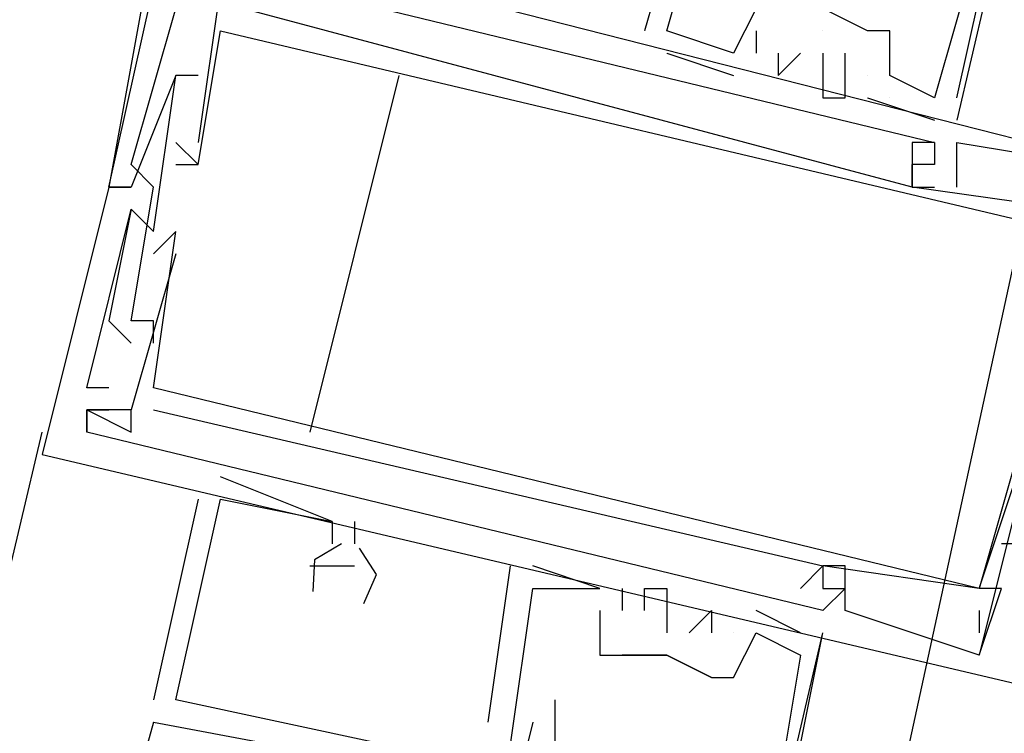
# Model space of a CAD drawing. Header units: feet. Extents: x -79 to 198, y -22 to 181.
# Tile 153 of 203: x 119.187 to 119.775, y 83.398 to 83.824. Entities that reach past the tile are written whole.
import ezdxf

# ---------------------------------------------------------------- set-up
doc = ezdxf.new("R2010")
doc.units = ezdxf.units.FT
doc.layers.add('A-AREA-COMUN', color=252, linetype='CONTINUOUS')
doc.layers.add('A-LINEA', color=7, linetype='CONTINUOUS')

msp = doc.modelspace()

# ---------------------------------------------------------------- linework, layer by layer
at = {"layer": 'A-AREA-COMUN'}
msp.add_lwpolyline([(118, 75.4844), (119.808, 83.8044), (120.64, 86.8444), (120.64, 87.4133), (120.8, 87.52), (121.36, 89.8844)], dxfattribs=at)
at = {"layer": 'A-LINEA'}
for p, q in [((119.24, 83.7244), (119.3467, 84.2044)), ((119.84, 84.1644), (119.7467, 83.7644)), ((119.5867, 83.9111), (119.56, 83.8178)), ((119.5867, 83.9111), (119.56, 83.8178)), ((119.5867, 83.9111), (119.56, 83.8178)), ((119.3067, 83.8178), (119.3067, 83.8178)), ((119.3067, 83.8178), (119.3067, 83.8178)), ((119.3067, 83.8178), (119.3067, 83.8178)), ((119.56, 83.8178), (119.56, 83.8178)), ((119.56, 83.8178), (119.56, 83.8178)), ((119.56, 83.8178), (119.56, 83.8178)), ((119.5733, 83.8178), (119.5733, 83.8178)), ((119.5733, 83.8178), (119.5733, 83.8178)), ((119.5733, 83.8178), (119.5733, 83.8178)), ((119.5733, 83.8178), (119.5733, 83.8178)), ((119.5733, 83.8178), (119.5733, 83.8178)), ((119.5733, 83.8178), (119.5733, 83.8178)), ((119.6267, 83.8178), (119.6267, 83.8178)), ((119.6267, 83.8178), (119.6267, 83.8178)), ((119.6267, 83.8178), (119.6267, 83.8178)), ((119.6667, 83.8178), (119.6667, 83.8178)), ((119.6667, 83.8178), (119.6667, 83.8178)), ((119.6667, 83.8178), (119.6667, 83.8178)), ((119.6933, 83.8178), (119.6933, 83.8178)), ((119.6933, 83.8178), (119.6933, 83.8178)), ((119.6933, 83.8178), (119.6933, 83.8178)), ((119.7067, 83.8178), (119.7067, 83.8178)), ((119.7067, 83.8178), (119.7067, 83.8178)), ((119.7067, 83.8178), (119.7067, 83.8178)), ((119.5733, 83.8044), (119.6133, 83.7911)), ((119.5733, 83.8044), (119.5733, 83.8044)), ((119.5733, 83.8044), (119.6133, 83.7911)), ((119.5733, 83.8044), (119.5733, 83.8044)), ((119.5733, 83.8044), (119.6133, 83.7911)), ((119.5733, 83.8044), (119.5733, 83.8044)), ((119.6133, 83.8044), (119.6133, 83.8044)), ((119.6133, 83.8044), (119.6133, 83.8044)), ((119.6133, 83.8044), (119.6133, 83.8044)), ((119.6133, 83.8044), (119.6133, 83.8044)), ((119.6133, 83.8044), (119.6133, 83.8044)), ((119.6133, 83.8044), (119.6133, 83.8044)), ((119.6267, 83.8044), (119.6267, 83.8044)), ((119.6267, 83.8044), (119.6267, 83.8044)), ((119.6267, 83.8044), (119.6267, 83.8044)), ((119.64, 83.8044), (119.64, 83.8044)), ((119.64, 83.8044), (119.64, 83.8044)), ((119.64, 83.8044), (119.64, 83.8044)), ((119.6533, 83.8044), (119.6533, 83.8044)), ((119.6533, 83.8044), (119.6533, 83.8044)), ((119.6533, 83.8044), (119.6533, 83.8044)), ((119.6667, 83.8044), (119.6667, 83.8044)), ((119.6667, 83.8044), (119.6667, 83.8044)), ((119.6667, 83.8044), (119.6667, 83.8044)), ((119.68, 83.8044), (119.68, 83.8044)), ((119.68, 83.8044), (119.68, 83.8044)), ((119.68, 83.8044), (119.68, 83.8044)), ((119.28, 83.7911), (119.28, 83.7911)), ((119.28, 83.7911), (119.28, 83.7911)), ((119.28, 83.7911), (119.28, 83.7911)), ((119.28, 83.7911), (119.28, 83.7911)), ((119.28, 83.7911), (119.28, 83.7911)), ((119.28, 83.7911), (119.28, 83.7911)), ((119.2933, 83.7911), (119.2933, 83.7911)), ((119.2933, 83.7911), (119.2933, 83.7911)), ((119.2933, 83.7911), (119.2933, 83.7911)), ((119.4133, 83.7911), (119.36, 83.5778)), ((119.6133, 83.7911), (119.6133, 83.7911)), ((119.6133, 83.7911), (119.6133, 83.7911)), ((119.6133, 83.7911), (119.6133, 83.7911)), ((119.64, 83.7911), (119.64, 83.7911)), ((119.64, 83.7911), (119.64, 83.7911)), ((119.64, 83.7911), (119.64, 83.7911)), ((119.6667, 83.7911), (119.6667, 83.7911)), ((119.6667, 83.7911), (119.6667, 83.7911)), ((119.6667, 83.7911), (119.6667, 83.7911)), ((119.6933, 83.7911), (119.6933, 83.7911)), ((119.6933, 83.7911), (119.6933, 83.7911)), ((119.6933, 83.7911), (119.6933, 83.7911)), ((119.6933, 83.7911), (119.6933, 83.7911)), ((119.6933, 83.7911), (119.6933, 83.7911)), ((119.6933, 83.7911), (119.6933, 83.7911)), ((119.7067, 83.7911), (119.7067, 83.7911)), ((119.7067, 83.7911), (119.7067, 83.7911)), ((119.7067, 83.7911), (119.7067, 83.7911)), ((119.6667, 83.7778), (119.6667, 83.7778)), ((119.6667, 83.7778), (119.6667, 83.7778)), ((119.6667, 83.7778), (119.6667, 83.7778)), ((119.68, 83.7778), (119.68, 83.7778)), ((119.68, 83.7778), (119.68, 83.7778)), ((119.68, 83.7778), (119.68, 83.7778)), ((119.6933, 83.7778), (119.7333, 83.7644)), ((119.6933, 83.7778), (119.6933, 83.7778)), ((119.6933, 83.7778), (119.7333, 83.7644)), ((119.6933, 83.7778), (119.6933, 83.7778)), ((119.6933, 83.7778), (119.7333, 83.7644)), ((119.6933, 83.7778), (119.6933, 83.7778)), ((119.7067, 83.7778), (119.7067, 83.7778)), ((119.7067, 83.7778), (119.7067, 83.7778)), ((119.7067, 83.7778), (119.7067, 83.7778)), ((119.7333, 83.7778), (119.7333, 83.7778)), ((119.7333, 83.7778), (119.7333, 83.7778)), ((119.7333, 83.7778), (119.7333, 83.7778)), ((119.7333, 83.7778), (119.7333, 83.7778)), ((119.7333, 83.7778), (119.7333, 83.7778)), ((119.7333, 83.7778), (119.7333, 83.7778)), ((119.7467, 83.7778), (119.7467, 83.7778)), ((119.7467, 83.7778), (119.7467, 83.7778)), ((119.7467, 83.7778), (119.7467, 83.7778)), ((119.7333, 83.7644), (119.7333, 83.7644)), ((119.7333, 83.7644), (119.7333, 83.7644)), ((119.7333, 83.7644), (119.7333, 83.7644)), ((119.2933, 83.7378), (119.28, 83.7511)), ((119.28, 83.7511), (119.28, 83.7511)), ((119.2933, 83.7378), (119.28, 83.7511)), ((119.28, 83.7511), (119.28, 83.7511)), ((119.2933, 83.7378), (119.28, 83.7511)), ((119.28, 83.7511), (119.28, 83.7511)), ((119.2933, 83.7511), (119.2933, 83.7511)), ((119.2933, 83.7511), (119.2933, 83.7511)), ((119.2933, 83.7511), (119.2933, 83.7511)), ((119.72, 83.7511), (119.72, 83.7511)), ((119.72, 83.7511), (119.72, 83.7511)), ((119.72, 83.7511), (119.72, 83.7511)), ((119.7333, 83.7511), (119.7333, 83.7511)), ((119.7333, 83.7511), (119.7333, 83.7511)), ((119.7333, 83.7511), (119.7333, 83.7511)), ((119.7333, 83.7511), (119.7333, 83.7511)), ((119.7333, 83.7511), (119.7333, 83.7511)), ((119.7333, 83.7511), (119.7333, 83.7511)), ((119.7467, 83.7511), (119.7467, 83.7511)), ((119.7467, 83.7511), (119.7467, 83.7511)), ((119.7467, 83.7511), (119.7467, 83.7511)), ((119.2533, 83.7378), (119.2533, 83.7378)), ((119.2533, 83.7378), (119.2533, 83.7378)), ((119.2533, 83.7378), (119.2533, 83.7378)), ((119.28, 83.7378), (119.28, 83.7378)), ((119.28, 83.7378), (119.28, 83.7378)), ((119.28, 83.7378), (119.28, 83.7378)), ((119.2933, 83.7378), (119.2933, 83.7378)), ((119.2933, 83.7378), (119.2933, 83.7378)), ((119.2933, 83.7378), (119.2933, 83.7378)), ((119.2933, 83.7378), (119.2933, 83.7378)), ((119.2933, 83.7378), (119.2933, 83.7378)), ((119.2933, 83.7378), (119.2933, 83.7378)), ((119.72, 83.7378), (119.72, 83.7378)), ((119.72, 83.7378), (119.72, 83.7378)), ((119.72, 83.7378), (119.72, 83.7378)), ((119.72, 83.7378), (119.72, 83.7378)), ((119.72, 83.7378), (119.72, 83.7378)), ((119.72, 83.7378), (119.72, 83.7378)), ((119.7333, 83.7378), (119.7333, 83.7378)), ((119.7333, 83.7378), (119.7333, 83.7378)), ((119.7333, 83.7378), (119.7333, 83.7378)), ((119.7333, 83.7378), (119.7333, 83.7378)), ((119.7333, 83.7378), (119.7333, 83.7378)), ((119.7333, 83.7378), (119.7333, 83.7378)), ((119.7333, 83.7378), (119.7333, 83.7378)), ((119.7333, 83.7378), (119.7333, 83.7378)), ((119.7333, 83.7378), (119.7333, 83.7378)), ((119.24, 83.7244), (119.24, 83.7244)), ((119.24, 83.7244), (119.24, 83.7244)), ((119.24, 83.7244), (119.24, 83.7244)), ((119.24, 83.7244), (119.24, 83.7244)), ((119.24, 83.7244), (119.24, 83.7244)), ((119.24, 83.7244), (119.24, 83.7244)), ((119.2533, 83.7244), (119.2533, 83.7244)), ((119.2533, 83.7244), (119.2533, 83.7244)), ((119.2533, 83.7244), (119.2533, 83.7244)), ((119.2533, 83.7244), (119.2533, 83.7244)), ((119.2533, 83.7244), (119.2533, 83.7244)), ((119.2533, 83.7244), (119.2533, 83.7244)), ((119.2667, 83.7244), (119.2667, 83.7244)), ((119.2667, 83.7244), (119.2667, 83.7244)), ((119.2667, 83.7244), (119.2667, 83.7244)), ((119.72, 83.7244), (119.72, 83.7244)), ((119.72, 83.7244), (119.72, 83.7244)), ((119.72, 83.7244), (119.7333, 83.7244)), ((119.72, 83.7244), (119.72, 83.7244)), ((119.72, 83.7244), (119.72, 83.7244)), ((119.72, 83.7244), (119.72, 83.7244)), ((119.72, 83.7244), (119.7333, 83.7244)), ((119.72, 83.7244), (119.72, 83.7244)), ((119.72, 83.7244), (119.72, 83.7244)), ((119.72, 83.7244), (119.72, 83.7244)), ((119.72, 83.7244), (119.7333, 83.7244)), ((119.72, 83.7244), (119.72, 83.7244)), ((119.7333, 83.7244), (119.7333, 83.7244)), ((119.7333, 83.7244), (119.7333, 83.7244)), ((119.7333, 83.7244), (119.7333, 83.7244)), ((119.7467, 83.7244), (119.7467, 83.7244)), ((119.7467, 83.7244), (119.7467, 83.7244)), ((119.7467, 83.7244), (119.7467, 83.7244)), ((119.2533, 83.7111), (119.2533, 83.7111)), ((119.2533, 83.7111), (119.2533, 83.7111)), ((119.2533, 83.7111), (119.2533, 83.7111)), ((119.2533, 83.7111), (119.2533, 83.7111)), ((119.2533, 83.7111), (119.2533, 83.7111)), ((119.2533, 83.7111), (119.2533, 83.7111)), ((119.2667, 83.6978), (119.2667, 83.6978)), ((119.2667, 83.6978), (119.2667, 83.6978)), ((119.2667, 83.6978), (119.2667, 83.6978)), ((119.28, 83.6978), (119.28, 83.6978)), ((119.28, 83.6978), (119.28, 83.6978)), ((119.28, 83.6978), (119.28, 83.6978)), ((119.28, 83.6978), (119.28, 83.6978)), ((119.28, 83.6978), (119.28, 83.6978)), ((119.28, 83.6978), (119.28, 83.6978)), ((119.2667, 83.6844), (119.2667, 83.6844)), ((119.2667, 83.6844), (119.2667, 83.6844)), ((119.2667, 83.6844), (119.2667, 83.6844)), ((119.2667, 83.6844), (119.2667, 83.6844)), ((119.2667, 83.6844), (119.2667, 83.6844)), ((119.2667, 83.6844), (119.2667, 83.6844)), ((119.28, 83.6844), (119.28, 83.6844)), ((119.28, 83.6844), (119.28, 83.6844)), ((119.28, 83.6844), (119.28, 83.6844)), ((119.28, 83.6844), (119.28, 83.6844)), ((119.28, 83.6844), (119.28, 83.6844)), ((119.28, 83.6844), (119.28, 83.6844)), ((119.24, 83.6444), (119.24, 83.6444)), ((119.24, 83.6444), (119.24, 83.6444)), ((119.24, 83.6444), (119.24, 83.6444)), ((119.2533, 83.6444), (119.2533, 83.6444)), ((119.2533, 83.6444), (119.2533, 83.6444)), ((119.2533, 83.6444), (119.2533, 83.6444)), ((119.2533, 83.6444), (119.2533, 83.6444)), ((119.2533, 83.6444), (119.2533, 83.6444)), ((119.2533, 83.6444), (119.2533, 83.6444)), ((119.2667, 83.6444), (119.2667, 83.6444)), ((119.2667, 83.6444), (119.2667, 83.6444)), ((119.2667, 83.6444), (119.2667, 83.6444)), ((119.2533, 83.6311), (119.2533, 83.6311)), ((119.2533, 83.6311), (119.2533, 83.6311)), ((119.2533, 83.6311), (119.2533, 83.6311)), ((119.2667, 83.6311), (119.2667, 83.6311)), ((119.2667, 83.6311), (119.2667, 83.6311)), ((119.2667, 83.6311), (119.2667, 83.6311)), ((119.2267, 83.6044), (119.2267, 83.6044)), ((119.2267, 83.6044), (119.2267, 83.6044)), ((119.2267, 83.6044), (119.2267, 83.6044)), ((119.24, 83.6044), (119.24, 83.6044)), ((119.24, 83.6044), (119.24, 83.6044)), ((119.24, 83.6044), (119.24, 83.6044)), ((119.2667, 83.6044), (119.2667, 83.6044)), ((119.2667, 83.6044), (119.2667, 83.6044)), ((119.2667, 83.6044), (119.2667, 83.6044)), ((119.2667, 83.6044), (119.2667, 83.6044)), ((119.2667, 83.6044), (119.2667, 83.6044)), ((119.2667, 83.6044), (119.2667, 83.6044)), ((119.2267, 83.5911), (119.2267, 83.5911)), ((119.2267, 83.5911), (119.2267, 83.5911)), ((119.2267, 83.5911), (119.2267, 83.5911)), ((119.2267, 83.5911), (119.2267, 83.5911)), ((119.2267, 83.5911), (119.2267, 83.5911)), ((119.2267, 83.5911), (119.2267, 83.5911)), ((119.2267, 83.5911), (119.2267, 83.5911)), ((119.2267, 83.5911), (119.2267, 83.5911)), ((119.2267, 83.5911), (119.2267, 83.5911)), ((119.2267, 83.5911), (119.2267, 83.5911)), ((119.2267, 83.5911), (119.2267, 83.5911)), ((119.2267, 83.5911), (119.2267, 83.5911)), ((119.2267, 83.5911), (119.2267, 83.5911)), ((119.2267, 83.5911), (119.2267, 83.5911)), ((119.2267, 83.5911), (119.2267, 83.5911)), ((119.24, 83.5911), (119.24, 83.5911)), ((119.24, 83.5911), (119.24, 83.5911)), ((119.24, 83.5911), (119.24, 83.5911)), ((119.2533, 83.5911), (119.2533, 83.5911)), ((119.2533, 83.5911), (119.2533, 83.5911)), ((119.2533, 83.5911), (119.2533, 83.5911)), ((119.2533, 83.5911), (119.2533, 83.5911)), ((119.2533, 83.5911), (119.2533, 83.5911)), ((119.2533, 83.5911), (119.2533, 83.5911)), ((119.2533, 83.5911), (119.2533, 83.5911)), ((119.2533, 83.5911), (119.2533, 83.5911)), ((119.2533, 83.5911), (119.2533, 83.5911)), ((119.2533, 83.5911), (119.2533, 83.5911)), ((119.2533, 83.5911), (119.2533, 83.5911)), ((119.2533, 83.5911), (119.2533, 83.5911)), ((119.2667, 83.5911), (119.2667, 83.5911)), ((119.2667, 83.5911), (119.2667, 83.5911)), ((119.2667, 83.5911), (119.2667, 83.5911)), ((119.2667, 83.5911), (119.2667, 83.5911)), ((119.2667, 83.5911), (119.2667, 83.5911)), ((119.2667, 83.5911), (119.2667, 83.5911)), ((117.56, 76.6311), (119.2, 83.5778)), ((119.2267, 83.5778), (119.2267, 83.5778)), ((119.2267, 83.5778), (119.2267, 83.5778)), ((119.2267, 83.5778), (119.2267, 83.5778)), ((119.2267, 83.5778), (119.2267, 83.5778)), ((119.2267, 83.5778), (119.2267, 83.5778)), ((119.2267, 83.5778), (119.2267, 83.5778)), ((119.2267, 83.5778), (119.2267, 83.5778)), ((119.2267, 83.5778), (119.2267, 83.5778)), ((119.2267, 83.5778), (119.2267, 83.5778)), ((119.2533, 83.5778), (119.2533, 83.5778)), ((119.2533, 83.5778), (119.2533, 83.5778)), ((119.2533, 83.5778), (119.2533, 83.5778)), ((119.2533, 83.5778), (119.2533, 83.5778)), ((119.2533, 83.5778), (119.2533, 83.5778)), ((119.2533, 83.5778), (119.2533, 83.5778)), ((119.2, 83.5644), (119.2, 83.5644)), ((119.2, 83.5644), (119.2, 83.5644)), ((119.2, 83.5644), (119.2, 83.5644)), ((119.3733, 83.5244), (119.3067, 83.5511)), ((119.3067, 83.5511), (119.3067, 83.5511)), ((119.3733, 83.5244), (119.3067, 83.5511)), ((119.3067, 83.5511), (119.3067, 83.5511)), ((119.3733, 83.5244), (119.3067, 83.5511)), ((119.3067, 83.5511), (119.3067, 83.5511)), ((119.2933, 83.5378), (119.2667, 83.4178)), ((119.2933, 83.5378), (119.2667, 83.4178)), ((119.2933, 83.5378), (119.2667, 83.4178)), ((119.2933, 83.5378), (119.2933, 83.5378)), ((119.2933, 83.5378), (119.2933, 83.5378)), ((119.2933, 83.5378), (119.2933, 83.5378)), ((119.3067, 83.5378), (119.3067, 83.5378)), ((119.3067, 83.5378), (119.3067, 83.5378)), ((119.3067, 83.5378), (119.3067, 83.5378)), ((119.3067, 83.5378), (119.3067, 83.5378)), ((119.3067, 83.5378), (119.3067, 83.5378)), ((119.3067, 83.5378), (119.3067, 83.5378)), ((119.3733, 83.5244), (119.3733, 83.5244)), ((119.3733, 83.5244), (119.3733, 83.5244)), ((119.3733, 83.5244), (119.3733, 83.5244)), ((119.3733, 83.5244), (119.3733, 83.5244)), ((119.3733, 83.5244), (119.3733, 83.5244)), ((119.3733, 83.5244), (119.3733, 83.5244)), ((119.3867, 83.5244), (119.3867, 83.5111)), ((119.3867, 83.5244), (119.3867, 83.5244)), ((119.3867, 83.5244), (119.3867, 83.5111)), ((119.3867, 83.5244), (119.3867, 83.5244)), ((119.3867, 83.5244), (119.3867, 83.5111)), ((119.3867, 83.5244), (119.3867, 83.5244)), ((119.3733, 83.5111), (119.3733, 83.5111)), ((119.3733, 83.5111), (119.3733, 83.5111)), ((119.3733, 83.5111), (119.3733, 83.5111)), ((119.3867, 83.5111), (119.3867, 83.5111)), ((119.3867, 83.5111), (119.3867, 83.5111)), ((119.3867, 83.5111), (119.3867, 83.5111)), ((119.7733, 83.5111), (119.7733, 83.5111)), ((119.7733, 83.5111), (119.7733, 83.5111)), ((119.7733, 83.5111), (119.7733, 83.5111)), ((119.36, 83.4978), (119.36, 83.4978)), ((119.36, 83.4978), (119.36, 83.4978)), ((119.36, 83.4978), (119.36, 83.4978)), ((119.3733, 83.4978), (119.3733, 83.4978)), ((119.3733, 83.4978), (119.3733, 83.4978)), ((119.3733, 83.4978), (119.3733, 83.4978)), ((119.3867, 83.4978), (119.3867, 83.4978)), ((119.3867, 83.4978), (119.3867, 83.4978)), ((119.3867, 83.4978), (119.3867, 83.4978)), ((119.4667, 83.4044), (119.48, 83.4978)), ((119.4667, 83.4044), (119.48, 83.4978)), ((119.4667, 83.4044), (119.48, 83.4978)), ((119.48, 83.4978), (119.48, 83.4978)), ((119.48, 83.4978), (119.48, 83.4978)), ((119.48, 83.4978), (119.48, 83.4978)), ((119.4933, 83.4978), (119.4933, 83.4978)), ((119.4933, 83.4978), (119.4933, 83.4978)), ((119.4933, 83.4978), (119.4933, 83.4978)), ((119.6533, 83.4844), (119.6667, 83.4978)), ((119.6533, 83.4844), (119.6667, 83.4978)), ((119.6533, 83.4844), (119.6667, 83.4978)), ((119.6667, 83.4978), (119.6667, 83.4978)), ((119.6667, 83.4978), (119.6667, 83.4978)), ((119.6667, 83.4978), (119.6667, 83.4978)), ((119.6667, 83.4978), (119.6667, 83.4978)), ((119.6667, 83.4978), (119.6667, 83.4978)), ((119.6667, 83.4978), (119.6667, 83.4978)), ((119.6667, 83.4978), (119.6667, 83.4978)), ((119.6667, 83.4978), (119.6667, 83.4978)), ((119.6667, 83.4978), (119.6667, 83.4978)), ((119.6667, 83.4978), (119.6667, 83.4978)), ((119.6667, 83.4978), (119.6667, 83.4978)), ((119.6667, 83.4978), (119.6667, 83.4978)), ((119.6667, 83.4978), (119.6667, 83.4978)), ((119.6667, 83.4978), (119.6667, 83.4978)), ((119.6667, 83.4978), (119.6667, 83.4978)), ((119.68, 83.4978), (119.68, 83.4978)), ((119.68, 83.4978), (119.68, 83.4978)), ((119.68, 83.4978), (119.68, 83.4978)), ((119.4933, 83.4844), (119.4933, 83.4844)), ((119.4933, 83.4844), (119.4933, 83.4844)), ((119.4933, 83.4844), (119.4933, 83.4844)), ((119.4933, 83.4844), (119.4933, 83.4844)), ((119.4933, 83.4844), (119.4933, 83.4844)), ((119.4933, 83.4844), (119.4933, 83.4844)), ((119.5333, 83.4844), (119.5333, 83.4844)), ((119.5333, 83.4844), (119.5333, 83.4844)), ((119.5333, 83.4844), (119.5333, 83.4844)), ((119.5333, 83.4844), (119.5333, 83.4844)), ((119.5333, 83.4844), (119.5333, 83.4844)), ((119.5333, 83.4844), (119.5333, 83.4844)), ((119.5467, 83.4844), (119.5467, 83.4844)), ((119.5467, 83.4844), (119.5467, 83.4844)), ((119.5467, 83.4844), (119.5467, 83.4844)), ((119.56, 83.4844), (119.56, 83.4844)), ((119.56, 83.4844), (119.56, 83.4844)), ((119.56, 83.4844), (119.56, 83.4844)), ((119.5733, 83.4844), (119.5733, 83.4844)), ((119.5733, 83.4844), (119.5733, 83.4844)), ((119.5733, 83.4844), (119.5733, 83.4844)), ((119.6533, 83.4844), (119.6533, 83.4844)), ((119.6533, 83.4844), (119.6533, 83.4844)), ((119.6533, 83.4844), (119.6533, 83.4844)), ((119.6533, 83.4844), (119.6533, 83.4844)), ((119.6533, 83.4844), (119.6533, 83.4844)), ((119.6533, 83.4844), (119.6533, 83.4844)), ((119.6667, 83.4844), (119.6667, 83.4844)), ((119.6667, 83.4844), (119.6667, 83.4844)), ((119.6667, 83.4844), (119.6667, 83.4844)), ((119.6667, 83.4844), (119.6667, 83.4844)), ((119.6667, 83.4844), (119.6667, 83.4844)), ((119.6667, 83.4844), (119.6667, 83.4844)), ((119.6667, 83.4844), (119.6667, 83.4844)), ((119.6667, 83.4844), (119.6667, 83.4844)), ((119.6667, 83.4844), (119.6667, 83.4844)), ((119.6667, 83.4844), (119.6667, 83.4844)), ((119.6667, 83.4844), (119.6667, 83.4844)), ((119.6667, 83.4844), (119.6667, 83.4844)), ((119.6667, 83.4844), (119.6667, 83.4844)), ((119.6667, 83.4844), (119.6667, 83.4844)), ((119.6667, 83.4844), (119.6667, 83.4844)), ((119.68, 83.4844), (119.68, 83.4844)), ((119.68, 83.4844), (119.68, 83.4844)), ((119.68, 83.4844), (119.68, 83.4844)), ((119.68, 83.4844), (119.68, 83.4844)), ((119.68, 83.4844), (119.68, 83.4844)), ((119.68, 83.4844), (119.68, 83.4844)), ((119.68, 83.4844), (119.68, 83.4844)), ((119.68, 83.4844), (119.68, 83.4844)), ((119.68, 83.4844), (119.68, 83.4844)), ((119.76, 83.4844), (119.76, 83.4844)), ((119.76, 83.4844), (119.76, 83.4844)), ((119.76, 83.4844), (119.76, 83.4844)), ((119.76, 83.4844), (119.76, 83.4844)), ((119.76, 83.4844), (119.76, 83.4844)), ((119.76, 83.4844), (119.76, 83.4844)), ((119.76, 83.4844), (119.76, 83.4844)), ((119.76, 83.4844), (119.76, 83.4844)), ((119.76, 83.4844), (119.76, 83.4844)), ((119.76, 83.4844), (119.76, 83.4844)), ((119.76, 83.4844), (119.76, 83.4844)), ((119.76, 83.4844), (119.76, 83.4844)), ((119.76, 83.4844), (119.76, 83.4844)), ((119.76, 83.4844), (119.76, 83.4844)), ((119.76, 83.4844), (119.76, 83.4844)), ((119.76, 83.4844), (119.76, 83.4844)), ((119.76, 83.4844), (119.76, 83.4844)), ((119.76, 83.4844), (119.76, 83.4844)), ((119.7733, 83.4844), (119.7733, 83.4844)), ((119.7733, 83.4844), (119.7733, 83.4844)), ((119.7733, 83.4844), (119.7733, 83.4844)), ((119.7733, 83.4844), (119.7733, 83.4844)), ((119.7733, 83.4844), (119.7733, 83.4844)), ((119.7733, 83.4844), (119.7733, 83.4844)), ((119.5333, 83.4711), (119.5333, 83.4711)), ((119.5333, 83.4711), (119.5333, 83.4711)), ((119.5333, 83.4711), (119.5333, 83.4711)), ((119.5467, 83.4711), (119.5467, 83.4711)), ((119.5467, 83.4711), (119.5467, 83.4711)), ((119.5467, 83.4711), (119.5467, 83.4711)), ((119.56, 83.4711), (119.56, 83.4711)), ((119.56, 83.4711), (119.56, 83.4711)), ((119.56, 83.4711), (119.56, 83.4711)), ((119.6, 83.4711), (119.6, 83.4711)), ((119.6, 83.4711), (119.6, 83.4711)), ((119.6, 83.4711), (119.6, 83.4711)), ((119.6267, 83.4711), (119.6267, 83.4711)), ((119.6267, 83.4711), (119.6267, 83.4711)), ((119.6267, 83.4711), (119.6267, 83.4711)), ((119.6667, 83.4711), (119.6667, 83.4711)), ((119.6667, 83.4711), (119.6667, 83.4711)), ((119.6667, 83.4711), (119.6667, 83.4711)), ((119.68, 83.4711), (119.68, 83.4711)), ((119.68, 83.4711), (119.68, 83.4711)), ((119.68, 83.4711), (119.68, 83.4711)), ((119.76, 83.4711), (119.76, 83.4578)), ((119.76, 83.4711), (119.76, 83.4711)), ((119.76, 83.4711), (119.76, 83.4578)), ((119.76, 83.4711), (119.76, 83.4711)), ((119.76, 83.4711), (119.76, 83.4578)), ((119.76, 83.4711), (119.76, 83.4711)), ((119.76, 83.4711), (119.76, 83.4578)), ((119.76, 83.4711), (119.76, 83.4711)), ((119.76, 83.4711), (119.76, 83.4578)), ((119.76, 83.4711), (119.76, 83.4711)), ((119.76, 83.4711), (119.76, 83.4578)), ((119.76, 83.4711), (119.76, 83.4711)), ((119.5733, 83.4578), (119.5733, 83.4578)), ((119.5733, 83.4578), (119.5733, 83.4578)), ((119.5733, 83.4578), (119.5733, 83.4578)), ((119.5733, 83.0578), (119.6667, 83.4578)), ((119.5867, 83.4578), (119.5867, 83.4578)), ((119.5867, 83.4578), (119.5867, 83.4578)), ((119.5867, 83.4578), (119.5867, 83.4578)), ((119.6, 83.4578), (119.6, 83.4578)), ((119.6, 83.4578), (119.6, 83.4578)), ((119.6, 83.4578), (119.6, 83.4578)), ((119.6133, 83.4578), (119.6133, 83.4578)), ((119.6133, 83.4578), (119.6133, 83.4578)), ((119.6133, 83.4578), (119.6133, 83.4578)), ((119.6133, 83.4578), (119.6133, 83.4578)), ((119.6133, 83.4578), (119.6133, 83.4578)), ((119.6133, 83.4578), (119.6133, 83.4578)), ((119.6267, 83.4578), (119.6267, 83.4578)), ((119.6267, 83.4578), (119.6267, 83.4578)), ((119.6267, 83.4578), (119.6267, 83.4578)), ((119.6267, 83.4578), (119.6267, 83.4578)), ((119.6267, 83.4578), (119.6267, 83.4578)), ((119.6267, 83.4578), (119.6267, 83.4578)), ((119.6533, 83.4578), (119.6533, 83.4578)), ((119.6533, 83.4578), (119.6533, 83.4578)), ((119.6533, 83.4578), (119.6533, 83.4578)), ((119.6667, 83.4578), (119.6667, 83.4578)), ((119.6667, 83.4578), (119.6667, 83.4578)), ((119.6667, 83.4578), (119.6667, 83.4578)), ((119.76, 83.4578), (119.76, 83.4578)), ((119.76, 83.4578), (119.76, 83.4578)), ((119.76, 83.4578), (119.76, 83.4578)), ((119.76, 83.4578), (119.76, 83.4578)), ((119.76, 83.4578), (119.76, 83.4578)), ((119.76, 83.4578), (119.76, 83.4578)), ((119.5333, 83.4444), (119.5333, 83.4444)), ((119.5333, 83.4444), (119.5333, 83.4444)), ((119.5333, 83.4444), (119.5333, 83.4444)), ((119.5467, 83.4444), (119.5467, 83.4444)), ((119.5467, 83.4444), (119.5467, 83.4444)), ((119.5467, 83.4444), (119.5467, 83.4444)), ((119.5467, 83.4444), (119.5467, 83.4444)), ((119.5733, 83.4444), (119.5733, 83.4444)), ((119.5733, 83.4444), (119.5733, 83.4444)), ((119.5733, 83.4444), (119.5733, 83.4444)), ((119.5733, 83.4444), (119.5733, 83.4444)), ((119.5733, 83.4444), (119.5733, 83.4444)), ((119.6533, 83.4444), (119.6533, 83.4444)), ((119.6533, 83.4444), (119.6533, 83.4444)), ((119.6533, 83.4444), (119.6533, 83.4444)), ((119.76, 83.4444), (119.76, 83.4444)), ((119.76, 83.4444), (119.76, 83.4444)), ((119.76, 83.4444), (119.76, 83.4444)), ((119.76, 83.4444), (119.76, 83.4444)), ((119.76, 83.4444), (119.76, 83.4444)), ((119.76, 83.4444), (119.76, 83.4444)), ((119.76, 83.4444), (119.76, 83.4444)), ((119.76, 83.4444), (119.76, 83.4444)), ((119.76, 83.4444), (119.76, 83.4444)), ((119.6, 83.4311), (119.6, 83.4311)), ((119.6, 83.4311), (119.6, 83.4311)), ((119.6, 83.4311), (119.6, 83.4311)), ((119.6133, 83.4311), (119.6133, 83.4311)), ((119.6133, 83.4311), (119.6133, 83.4311)), ((119.6133, 83.4311), (119.6133, 83.4311)), ((119.2667, 83.4178), (119.2667, 83.4178)), ((119.2667, 83.4178), (119.2667, 83.4178)), ((119.2667, 83.4178), (119.2667, 83.4178)), ((119.28, 83.4178), (119.28, 83.4178)), ((119.28, 83.4178), (119.28, 83.4178)), ((119.28, 83.4178), (119.28, 83.4178)), ((119.5067, 83.4178), (119.5067, 83.4178)), ((119.2667, 83.4044), (119.24, 83.3111)), ((119.2667, 83.4044), (119.2667, 83.4044)), ((119.2667, 83.4044), (119.2667, 83.4044)), ((119.2667, 83.4044), (119.2667, 83.4044)), ((119.2667, 83.4044), (119.2667, 83.4044)), ((119.2667, 83.4044), (119.2667, 83.4044)), ((119.2667, 83.4044), (119.2667, 83.4044)), ((119.4667, 83.4044), (119.4667, 83.4044)), ((119.4667, 83.4044), (119.4667, 83.4044)), ((119.4667, 83.4044), (119.4667, 83.4044)), ((119.4933, 83.4044), (119.48, 83.3511)), ((119.4933, 83.4044), (119.4933, 83.4044)), ((119.5067, 83.4044), (119.5067, 83.4044))]:
    msp.add_line(p, q, dxfattribs=at)
for points in [[(119.7467, 83.7778), (119.7733, 83.8978), (119.76, 83.9111), (119.76, 83.8978), (119.76, 83.8711), (119.76, 83.8844), (119.7467, 83.8711), (119.76, 83.8711), (119.7333, 83.7778), (119.7067, 83.7911), (119.7067, 83.8178), (119.6933, 83.8178), (119.6667, 83.8311), (119.64, 83.8311), (119.6267, 83.8311), (119.6133, 83.8044), (119.5733, 83.8178), (119.6, 83.9111), (119.6133, 83.9111), (119.6, 83.9111), (119.6133, 83.9378), (119.6133, 83.9244), (119.6133, 83.9378), (119.4, 83.9911)], [(119.7467, 83.7778), (119.7733, 83.8978), (119.76, 83.9111), (119.76, 83.8978), (119.76, 83.8711), (119.76, 83.8844), (119.7467, 83.8711), (119.76, 83.8711), (119.7333, 83.7778), (119.7067, 83.7911), (119.7067, 83.8178), (119.6933, 83.8178), (119.6667, 83.8311), (119.64, 83.8311), (119.6267, 83.8311), (119.6133, 83.8044), (119.5733, 83.8178), (119.6, 83.9111), (119.6133, 83.9111), (119.6, 83.9111), (119.6133, 83.9378), (119.6133, 83.9244), (119.6133, 83.9378), (119.4, 83.9911)], [(119.7467, 83.7778), (119.7733, 83.8978), (119.76, 83.9111), (119.76, 83.8978), (119.76, 83.8711), (119.76, 83.8844), (119.7467, 83.8711), (119.76, 83.8711), (119.7333, 83.7778), (119.7067, 83.7911), (119.7067, 83.8178), (119.6933, 83.8178), (119.6667, 83.8311), (119.64, 83.8311), (119.6267, 83.8311), (119.6133, 83.8044), (119.5733, 83.8178), (119.6, 83.9111), (119.6133, 83.9111), (119.6, 83.9111), (119.6133, 83.9378), (119.6133, 83.9244), (119.6133, 83.9378), (119.4, 83.9911)], [(119.9333, 83.7111), (119.9467, 83.7111), (119.2667, 83.8844)], [(119.9333, 83.7111), (119.9467, 83.7111), (119.2667, 83.8844)], [(119.9333, 83.7111), (119.9467, 83.7111), (119.2667, 83.8844)], [(119.2667, 83.8711), (119.24, 83.7244), (119.2533, 83.7244)], [(119.2667, 83.8711), (119.24, 83.7244), (119.2533, 83.7244)], [(119.2667, 83.8711), (119.24, 83.7244), (119.2533, 83.7244)], [(119.7333, 83.7511), (119.72, 83.7511), (119.72, 83.7244), (119.32, 83.8311), (119.32, 83.8444), (119.2933, 83.8444), (119.2933, 83.8578), (119.28, 83.8444)], [(119.28, 83.8444), (119.2933, 83.8578), (119.7333, 83.7511), (119.7333, 83.7378), (119.72, 83.7378)], [(119.7333, 83.7511), (119.72, 83.7511), (119.72, 83.7244), (119.32, 83.8311), (119.32, 83.8444), (119.2933, 83.8444), (119.2933, 83.8578), (119.28, 83.8444)], [(119.28, 83.8444), (119.2933, 83.8578), (119.7333, 83.7511), (119.7333, 83.7378), (119.72, 83.7378)], [(119.7333, 83.7511), (119.72, 83.7511), (119.72, 83.7244), (119.32, 83.8311), (119.32, 83.8444), (119.2933, 83.8444), (119.2933, 83.8578), (119.28, 83.8444)], [(119.28, 83.8444), (119.2933, 83.8578), (119.7333, 83.7511), (119.7333, 83.7378), (119.72, 83.7378)], [(119.2667, 83.6311), (119.2667, 83.6444), (119.2533, 83.6444), (119.2667, 83.7244), (119.2533, 83.7378), (119.28, 83.8311), (119.2933, 83.8311), (119.3067, 83.8444), (119.28, 83.8444)], [(119.2667, 83.6311), (119.2667, 83.6444), (119.2533, 83.6444), (119.2667, 83.7244), (119.2533, 83.7378), (119.28, 83.8311), (119.2933, 83.8311), (119.3067, 83.8444), (119.28, 83.8444)], [(119.2667, 83.6311), (119.2667, 83.6444), (119.2533, 83.6444), (119.2667, 83.7244), (119.2533, 83.7378), (119.28, 83.8311), (119.2933, 83.8311), (119.3067, 83.8444), (119.28, 83.8444)], [(119.2933, 83.8444), (119.3067, 83.8444), (119.2933, 83.7511)], [(119.2933, 83.8444), (119.3067, 83.8444), (119.2933, 83.7511)], [(119.2933, 83.8444), (119.3067, 83.8444), (119.2933, 83.7511)], [(119.6933, 83.8178), (119.6667, 83.8311), (119.6667, 83.8311), (119.64, 83.8311)], [(119.28, 83.7378), (119.2933, 83.7378), (119.3067, 83.8178), (119.8133, 83.6978), (119.7867, 83.6178), (119.7867, 83.6178)], [(119.28, 83.7378), (119.2933, 83.7378), (119.3067, 83.8178), (119.8133, 83.6978), (119.7867, 83.6178), (119.7867, 83.6178)], [(119.28, 83.7378), (119.2933, 83.7378), (119.3067, 83.8178), (119.8133, 83.6978), (119.7867, 83.6178), (119.7867, 83.6178)], [(119.6267, 83.8178), (119.6267, 83.8178), (119.6267, 83.8044)], [(119.6267, 83.8178), (119.6267, 83.8178), (119.6267, 83.8044)], [(119.6267, 83.8178), (119.6267, 83.8178), (119.6267, 83.8044)], [(119.64, 83.8044), (119.64, 83.7911), (119.6533, 83.8044)], [(119.64, 83.8044), (119.64, 83.7911), (119.6533, 83.8044)], [(119.64, 83.8044), (119.64, 83.7911), (119.6533, 83.8044)], [(119.6667, 83.8044), (119.6667, 83.7911), (119.6667, 83.7778), (119.68, 83.7778), (119.68, 83.8044), (119.68, 83.8044)], [(119.6667, 83.8044), (119.6667, 83.7911), (119.6667, 83.7778), (119.68, 83.7778), (119.68, 83.8044), (119.68, 83.8044)], [(119.6667, 83.8044), (119.6667, 83.7911), (119.6667, 83.7778), (119.68, 83.7778), (119.68, 83.8044), (119.68, 83.8044)], [(119.2933, 83.7911), (119.28, 83.7911), (119.2533, 83.7244), (119.24, 83.7244), (119.2, 83.5644), (119.88, 83.4044), (119.88, 83.4178), (119.8667, 83.4178)], [(119.2933, 83.7911), (119.28, 83.7911), (119.2533, 83.7244), (119.24, 83.7244), (119.2, 83.5644), (119.88, 83.4044), (119.88, 83.4178), (119.8667, 83.4178)], [(119.2933, 83.7911), (119.28, 83.7911), (119.2533, 83.7244), (119.24, 83.7244), (119.2, 83.5644), (119.88, 83.4044), (119.88, 83.4178), (119.8667, 83.4178)], [(119.24, 83.6044), (119.2267, 83.6044), (119.2533, 83.7111), (119.2667, 83.6978), (119.28, 83.7911)], [(119.24, 83.6044), (119.2267, 83.6044), (119.2533, 83.7111), (119.2667, 83.6978), (119.28, 83.7911)], [(119.24, 83.6044), (119.2267, 83.6044), (119.2533, 83.7111), (119.2667, 83.6978), (119.28, 83.7911)], [(119.7333, 83.7511), (119.72, 83.7511), (119.72, 83.7511), (119.72, 83.7244)], [(119.7333, 83.7511), (119.72, 83.7511), (119.72, 83.7511), (119.72, 83.7244)], [(119.7333, 83.7511), (119.72, 83.7511), (119.72, 83.7511), (119.72, 83.7244)], [(119.7467, 83.7244), (119.7467, 83.7511), (119.8267, 83.7378), (119.7867, 83.5111), (119.7733, 83.5111)], [(119.7467, 83.7244), (119.7467, 83.7511), (119.8267, 83.7378), (119.7867, 83.5111), (119.7733, 83.5111)], [(119.7467, 83.7244), (119.7467, 83.7511), (119.8267, 83.7378), (119.7867, 83.5111), (119.7733, 83.5111)], [(119.8267, 83.7378), (119.8133, 83.7111), (119.72, 83.7244), (119.72, 83.7378)], [(119.8267, 83.7378), (119.8133, 83.7111), (119.72, 83.7244), (119.72, 83.7378)], [(119.8267, 83.7378), (119.8133, 83.7111), (119.72, 83.7244), (119.72, 83.7378)], [(119.2533, 83.7111), (119.24, 83.6444), (119.2533, 83.6311)], [(119.2533, 83.7111), (119.24, 83.6444), (119.2533, 83.6311)], [(119.2533, 83.7111), (119.24, 83.6444), (119.2533, 83.6311)], [(119.76, 83.4444), (119.7733, 83.4844), (119.76, 83.4844), (119.7867, 83.5644), (119.7867, 83.5778), (119.7867, 83.5778), (119.76, 83.4844), (119.2667, 83.6044), (119.28, 83.6978), (119.2667, 83.6844)], [(119.76, 83.4444), (119.7733, 83.4844), (119.76, 83.4844), (119.7867, 83.5644), (119.7867, 83.5778), (119.7867, 83.5778), (119.76, 83.4844), (119.2667, 83.6044), (119.28, 83.6978), (119.2667, 83.6844)], [(119.76, 83.4444), (119.7733, 83.4844), (119.76, 83.4844), (119.7867, 83.5644), (119.7867, 83.5778), (119.7867, 83.5778), (119.76, 83.4844), (119.2667, 83.6044), (119.28, 83.6978), (119.2667, 83.6844)], [(119.76, 83.4444), (119.7733, 83.4844), (119.76, 83.4844), (119.7867, 83.5644), (119.7867, 83.5778), (119.7867, 83.5778), (119.76, 83.4844), (119.2667, 83.6044), (119.28, 83.6978), (119.2667, 83.6844)], [(119.76, 83.4444), (119.7733, 83.4844), (119.76, 83.4844), (119.7867, 83.5644), (119.7867, 83.5778), (119.7867, 83.5778), (119.76, 83.4844), (119.2667, 83.6044), (119.28, 83.6978), (119.2667, 83.6844)], [(119.76, 83.4444), (119.7733, 83.4844), (119.76, 83.4844), (119.7867, 83.5644), (119.7867, 83.5778), (119.7867, 83.5778), (119.76, 83.4844), (119.2667, 83.6044), (119.28, 83.6978), (119.2667, 83.6844)], [(119.28, 83.6844), (119.2533, 83.5911), (119.2267, 83.5911), (119.2267, 83.5778)], [(119.28, 83.6844), (119.2533, 83.5911), (119.2267, 83.5911), (119.2267, 83.5778)], [(119.28, 83.6844), (119.2533, 83.5911), (119.2267, 83.5911), (119.2267, 83.5778)], [(119.28, 83.6844), (119.2533, 83.5911), (119.2267, 83.5911), (119.2267, 83.5778)], [(119.28, 83.6844), (119.2533, 83.5911), (119.2267, 83.5911), (119.2267, 83.5778)], [(119.28, 83.6844), (119.2533, 83.5911), (119.2267, 83.5911), (119.2267, 83.5778)], [(119.8133, 83.6578), (119.76, 83.4444), (119.68, 83.4711), (119.68, 83.4978), (119.6667, 83.4978), (119.6667, 83.4844), (119.68, 83.4844), (119.6667, 83.4711), (119.2267, 83.5778), (119.2267, 83.5911), (119.24, 83.5911)], [(119.8133, 83.6578), (119.76, 83.4444), (119.68, 83.4711), (119.68, 83.4978), (119.6667, 83.4978), (119.6667, 83.4844), (119.68, 83.4844), (119.6667, 83.4711), (119.2267, 83.5778), (119.2267, 83.5911), (119.24, 83.5911)], [(119.8133, 83.6578), (119.76, 83.4444), (119.68, 83.4711), (119.68, 83.4978), (119.6667, 83.4978), (119.6667, 83.4844), (119.68, 83.4844), (119.6667, 83.4711), (119.2267, 83.5778), (119.2267, 83.5911), (119.24, 83.5911)], [(119.2267, 83.5911), (119.2533, 83.5778), (119.2533, 83.5911)], [(119.2267, 83.5911), (119.2533, 83.5778), (119.2533, 83.5911)], [(119.2267, 83.5911), (119.2533, 83.5778), (119.2533, 83.5911)], [(119.2267, 83.5911), (119.2533, 83.5778), (119.2533, 83.5911)], [(119.2267, 83.5911), (119.2533, 83.5778), (119.2533, 83.5911)], [(119.2267, 83.5911), (119.2533, 83.5778), (119.2533, 83.5911)], [(119.2667, 83.5911), (119.6667, 83.4978), (119.6533, 83.4844)], [(119.2667, 83.5911), (119.6667, 83.4978), (119.6533, 83.4844)], [(119.2667, 83.5911), (119.6667, 83.4978), (119.6533, 83.4844)], [(119.2667, 83.5911), (119.6667, 83.4978), (119.6533, 83.4844)], [(119.2667, 83.5911), (119.6667, 83.4978), (119.6533, 83.4844)], [(119.2667, 83.5911), (119.6667, 83.4978), (119.6533, 83.4844)], [(119.4667, 83.3911), (119.4667, 83.3778), (119.28, 83.4178), (119.3067, 83.5378), (119.3733, 83.5244), (119.3733, 83.5111)], [(119.4667, 83.3911), (119.4667, 83.3778), (119.28, 83.4178), (119.3067, 83.5378), (119.3733, 83.5244), (119.3733, 83.5111)], [(119.4667, 83.3911), (119.4667, 83.3778), (119.28, 83.4178), (119.3067, 83.5378), (119.3733, 83.5244), (119.3733, 83.5111)], [(119.379, 83.5111), (119.3628, 83.5014), (119.3619, 83.4826)], [(119.379, 83.5111), (119.3628, 83.5014), (119.3619, 83.4826)], [(119.379, 83.5111), (119.3628, 83.5014), (119.3619, 83.4826)], [(119.3924, 83.4754), (119.3999, 83.4927), (119.3898, 83.5085)], [(119.3924, 83.4754), (119.3999, 83.4927), (119.3898, 83.5085)], [(119.3924, 83.4754), (119.3999, 83.4927), (119.3898, 83.5085)], [(119.36, 83.4978), (119.3733, 83.4978), (119.3733, 83.4978), (119.3867, 83.4978)], [(119.36, 83.4978), (119.3733, 83.4978), (119.3733, 83.4978), (119.3867, 83.4978)], [(119.36, 83.4978), (119.3733, 83.4978), (119.3733, 83.4978), (119.3867, 83.4978)], [(119.5333, 83.4844), (119.5333, 83.4844), (119.4933, 83.4978)], [(119.5333, 83.4844), (119.5333, 83.4844), (119.4933, 83.4978)], [(119.5333, 83.4844), (119.5333, 83.4844), (119.4933, 83.4978)], [(119.76, 83.4844), (119.6667, 83.4978), (119.6667, 83.4844), (119.68, 83.4844)], [(119.76, 83.4844), (119.6667, 83.4978), (119.6667, 83.4844), (119.68, 83.4844)], [(119.76, 83.4844), (119.6667, 83.4978), (119.6667, 83.4844), (119.68, 83.4844)], [(119.76, 83.4844), (119.6667, 83.4978), (119.6667, 83.4844), (119.68, 83.4844)], [(119.76, 83.4844), (119.6667, 83.4978), (119.6667, 83.4844), (119.68, 83.4844)], [(119.76, 83.4844), (119.6667, 83.4978), (119.6667, 83.4844), (119.68, 83.4844)], [(119.2667, 83.4044), (119.48, 83.3644), (119.48, 83.3778), (119.48, 83.3644), (119.4667, 83.3644), (119.48, 83.3911), (119.4933, 83.4844), (119.5333, 83.4844)], [(119.2667, 83.4044), (119.48, 83.3644), (119.48, 83.3778), (119.48, 83.3644), (119.4667, 83.3644), (119.48, 83.3911), (119.4933, 83.4844), (119.5333, 83.4844)], [(119.2667, 83.4044), (119.48, 83.3644), (119.48, 83.3778), (119.48, 83.3644), (119.4667, 83.3644), (119.48, 83.3911), (119.4933, 83.4844), (119.5333, 83.4844)], [(119.5467, 83.4844), (119.5467, 83.4711), (119.5467, 83.4711)], [(119.5467, 83.4844), (119.5467, 83.4711), (119.5467, 83.4711)], [(119.5467, 83.4844), (119.5467, 83.4711), (119.5467, 83.4711)], [(119.56, 83.4711), (119.56, 83.4844), (119.5733, 83.4844), (119.5733, 83.4578), (119.5733, 83.4578)], [(119.56, 83.4711), (119.56, 83.4844), (119.5733, 83.4844), (119.5733, 83.4578), (119.5733, 83.4578)], [(119.56, 83.4711), (119.56, 83.4844), (119.5733, 83.4844), (119.5733, 83.4578), (119.5733, 83.4578)], [(119.6667, 83.4844), (119.6667, 83.4844), (119.6667, 83.4844)], [(119.6667, 83.4844), (119.6667, 83.4844), (119.6667, 83.4844)], [(119.6667, 83.4844), (119.6667, 83.4844), (119.6667, 83.4844)], [(119.5333, 83.4711), (119.5333, 83.4444), (119.5467, 83.4444), (119.5733, 83.4444), (119.6, 83.4311), (119.6133, 83.4311), (119.6267, 83.4578), (119.6533, 83.4444), (119.64, 83.3644), (119.6267, 83.3644), (119.6267, 83.3511), (119.64, 83.3511), (119.6267, 83.3244), (119.6267, 83.3378), (119.6267, 83.3244), (119.64, 83.3244), (119.6667, 83.4578)], [(119.5333, 83.4711), (119.5333, 83.4444), (119.5467, 83.4444), (119.5733, 83.4444), (119.6, 83.4311), (119.6133, 83.4311), (119.6267, 83.4578), (119.6533, 83.4444), (119.64, 83.3644), (119.6267, 83.3644), (119.6267, 83.3511), (119.64, 83.3511), (119.6267, 83.3244), (119.6267, 83.3378), (119.6267, 83.3244), (119.64, 83.3244), (119.6667, 83.4578)], [(119.5333, 83.4711), (119.5333, 83.4444), (119.5467, 83.4444), (119.5733, 83.4444), (119.6, 83.4311), (119.6133, 83.4311), (119.6267, 83.4578), (119.6533, 83.4444), (119.64, 83.3644), (119.6267, 83.3644), (119.6267, 83.3511), (119.64, 83.3511), (119.6267, 83.3244), (119.6267, 83.3378), (119.6267, 83.3244), (119.64, 83.3244), (119.6667, 83.4578)], [(119.5867, 83.4578), (119.6, 83.4711), (119.6, 83.4578), (119.6, 83.4578)], [(119.5867, 83.4578), (119.6, 83.4711), (119.6, 83.4578), (119.6, 83.4578)], [(119.5867, 83.4578), (119.6, 83.4711), (119.6, 83.4578), (119.6, 83.4578)], [(119.6533, 83.4578), (119.6533, 83.4578), (119.6267, 83.4711)], [(119.6533, 83.4578), (119.6533, 83.4578), (119.6267, 83.4711)], [(119.6533, 83.4578), (119.6533, 83.4578), (119.6267, 83.4711)], [(119.6, 83.4311), (119.5733, 83.4444), (119.5733, 83.4444), (119.5467, 83.4444)], [(119.6267, 83.3911), (119.6133, 83.3644), (119.5067, 83.3911), (119.5067, 83.4178)]]:
    msp.add_lwpolyline(points, dxfattribs=at)

doc.saveas('drawing.dxf')
